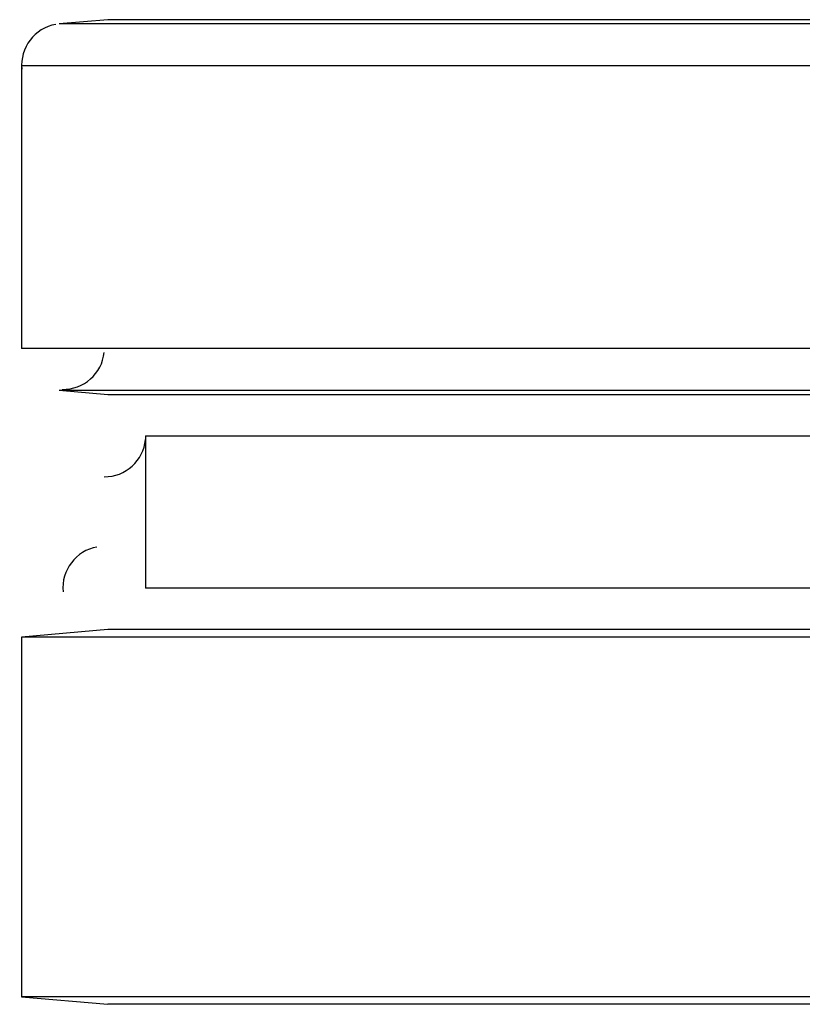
# Model space of a CAD drawing. Header units: inches. Extents: x 0 to 612, y 155 to 655.
# Tile 62 of 79: x 2 to 40, y 331 to 378. Entities that reach past the tile are written whole.
import ezdxf

# ---------------------------------------------------------------- set-up
doc = ezdxf.new("R2010")
doc.units = ezdxf.units.IN
doc.header["$MEASUREMENT"] = 0
doc.layers.add('Layer 1', color=7, linetype='Continuous')

# ---------------------------------------------------------------- blocks, each defined once
blk = doc.blocks.new('block 957')
at = {"layer": 'Layer 1', "color": 7, "lineweight": 25}
blk.add_lwpolyline([(6.27, 348.622), (2.11, 348.254)], dxfattribs=at)
blk = doc.blocks.new('block 956')
at = {"layer": 'Layer 1'}
blk.add_blockref('block 957', (0, 0), dxfattribs=at)
blk = doc.blocks.new('block 955')
at = {"layer": 'Layer 1'}
blk.add_blockref('block 956', (0, 0), dxfattribs=at)
blk = doc.blocks.new('block 960')
at = {"layer": 'Layer 1', "color": 7, "lineweight": 25}
blk.add_lwpolyline([(2.11, 330.914), (6.27, 330.547)], dxfattribs=at)
blk = doc.blocks.new('block 959')
at = {"layer": 'Layer 1'}
blk.add_blockref('block 960', (0, 0), dxfattribs=at)
blk = doc.blocks.new('block 958')
at = {"layer": 'Layer 1'}
blk.add_blockref('block 959', (0, 0), dxfattribs=at)
blk = doc.blocks.new('block 1020')
at = {"layer": 'Layer 1', "color": 7, "lineweight": 25}
blk.add_open_spline([(4.071, 360.212), (5.099, 360.187), (5.998, 360.981), (6.086, 361.995)], degree=3, dxfattribs=at)
blk = doc.blocks.new('block 1019')
at = {"layer": 'Layer 1'}
blk.add_blockref('block 1020', (0, 0), dxfattribs=at)
blk = doc.blocks.new('block 1018')
at = {"layer": 'Layer 1'}
blk.add_blockref('block 1019', (0, 0), dxfattribs=at)
blk = doc.blocks.new('block 1035')
at = {"layer": 'Layer 1', "color": 7, "lineweight": 25}
blk.add_lwpolyline([(2.11, 375.837), (2.11, 362.185)], dxfattribs=at)
blk = doc.blocks.new('block 1034')
at = {"layer": 'Layer 1'}
blk.add_blockref('block 1035', (0, 0), dxfattribs=at)
blk = doc.blocks.new('block 1033')
at = {"layer": 'Layer 1'}
blk.add_blockref('block 1034', (0, 0), dxfattribs=at)
blk = doc.blocks.new('block 1038')
at = {"layer": 'Layer 1', "color": 7, "lineweight": 25}
blk.add_open_spline([(3.753, 377.818), (2.747, 377.649), (2.018, 376.688), (2.118, 375.663)], degree=3, dxfattribs=at)
blk = doc.blocks.new('block 1037')
at = {"layer": 'Layer 1'}
blk.add_blockref('block 1038', (0, 0), dxfattribs=at)
blk = doc.blocks.new('block 1036')
at = {"layer": 'Layer 1'}
blk.add_blockref('block 1037', (0, 0), dxfattribs=at)
blk = doc.blocks.new('block 1047')
at = {"layer": 'Layer 1', "color": 7, "lineweight": 25}
blk.add_lwpolyline([(2.11, 348.254), (2.11, 330.914)], dxfattribs=at)
blk = doc.blocks.new('block 1046')
at = {"layer": 'Layer 1'}
blk.add_blockref('block 1047', (0, 0), dxfattribs=at)
blk = doc.blocks.new('block 1045')
at = {"layer": 'Layer 1'}
blk.add_blockref('block 1046', (0, 0), dxfattribs=at)
blk = doc.blocks.new('block 1065')
at = {"layer": 'Layer 1', "color": 7, "lineweight": 25}
blk.add_lwpolyline([(6.27, 378.048), (3.929, 377.842)], dxfattribs=at)
blk = doc.blocks.new('block 1064')
at = {"layer": 'Layer 1'}
blk.add_blockref('block 1065', (0, 0), dxfattribs=at)
blk = doc.blocks.new('block 1063')
at = {"layer": 'Layer 1'}
blk.add_blockref('block 1064', (0, 0), dxfattribs=at)
blk = doc.blocks.new('block 1071')
at = {"layer": 'Layer 1', "color": 7, "lineweight": 25}
blk.add_lwpolyline([(3.929, 360.18), (6.27, 359.973)], dxfattribs=at)
blk = doc.blocks.new('block 1070')
at = {"layer": 'Layer 1'}
blk.add_blockref('block 1071', (0, 0), dxfattribs=at)
blk = doc.blocks.new('block 1069')
at = {"layer": 'Layer 1'}
blk.add_blockref('block 1070', (0, 0), dxfattribs=at)
blk = doc.blocks.new('block 1086')
at = {"layer": 'Layer 1', "color": 7, "lineweight": 25}
blk.add_open_spline([(6.096, 355.995), (7.116, 355.984), (8.001, 356.787), (8.08, 357.794)], degree=3, dxfattribs=at)
blk = doc.blocks.new('block 1085')
at = {"layer": 'Layer 1'}
blk.add_blockref('block 1086', (0, 0), dxfattribs=at)
blk = doc.blocks.new('block 1084')
at = {"layer": 'Layer 1'}
blk.add_blockref('block 1085', (0, 0), dxfattribs=at)
blk = doc.blocks.new('block 1092')
at = {"layer": 'Layer 1', "color": 7, "lineweight": 25}
blk.add_open_spline([(5.746, 352.608), (4.739, 352.44), (4.01, 351.479), (4.11, 350.453)], degree=3, dxfattribs=at)
blk = doc.blocks.new('block 1091')
at = {"layer": 'Layer 1'}
blk.add_blockref('block 1092', (0, 0), dxfattribs=at)
blk = doc.blocks.new('block 1090')
at = {"layer": 'Layer 1'}
blk.add_blockref('block 1091', (0, 0), dxfattribs=at)
blk = doc.blocks.new('block 1143')
at = {"layer": 'Layer 1', "color": 7, "lineweight": 25}
blk.add_lwpolyline([(8.088, 357.968), (8.088, 350.627)], dxfattribs=at)
blk = doc.blocks.new('block 1142')
at = {"layer": 'Layer 1'}
blk.add_blockref('block 1143', (0, 0), dxfattribs=at)
blk = doc.blocks.new('block 1141')
at = {"layer": 'Layer 1'}
blk.add_blockref('block 1142', (0, 0), dxfattribs=at)
blk = doc.blocks.new('block 3008')
at = {"layer": 'Layer 1', "color": 7, "lineweight": 25}
blk.add_lwpolyline([(62.334, 348.254), (2.11, 348.254)], dxfattribs=at)
blk = doc.blocks.new('block 3007')
at = {"layer": 'Layer 1'}
blk.add_blockref('block 3008', (0, 0), dxfattribs=at)
blk = doc.blocks.new('block 3006')
at = {"layer": 'Layer 1'}
blk.add_blockref('block 3007', (0, 0), dxfattribs=at)
blk = doc.blocks.new('block 3011')
at = {"layer": 'Layer 1', "color": 7, "lineweight": 25}
blk.add_lwpolyline([(62.334, 330.914), (2.11, 330.914)], dxfattribs=at)
blk = doc.blocks.new('block 3010')
at = {"layer": 'Layer 1'}
blk.add_blockref('block 3011', (0, 0), dxfattribs=at)
blk = doc.blocks.new('block 3009')
at = {"layer": 'Layer 1'}
blk.add_blockref('block 3010', (0, 0), dxfattribs=at)
blk = doc.blocks.new('block 7540')
at = {"layer": 'Layer 1', "color": 7, "lineweight": 25}
blk.add_lwpolyline([(73.845, 348.622), (6.27, 348.622)], dxfattribs=at)
blk = doc.blocks.new('block 7539')
at = {"layer": 'Layer 1'}
blk.add_blockref('block 7540', (0, 0), dxfattribs=at)
blk = doc.blocks.new('block 7538')
at = {"layer": 'Layer 1'}
blk.add_blockref('block 7539', (0, 0), dxfattribs=at)
blk = doc.blocks.new('block 7543')
at = {"layer": 'Layer 1', "color": 7, "lineweight": 25}
blk.add_lwpolyline([(73.845, 330.547), (6.27, 330.547)], dxfattribs=at)
blk = doc.blocks.new('block 7542')
at = {"layer": 'Layer 1'}
blk.add_blockref('block 7543', (0, 0), dxfattribs=at)
blk = doc.blocks.new('block 7541')
at = {"layer": 'Layer 1'}
blk.add_blockref('block 7542', (0, 0), dxfattribs=at)
blk = doc.blocks.new('block 7591')
at = {"layer": 'Layer 1', "color": 7, "lineweight": 25}
blk.add_lwpolyline([(3.929, 360.18), (62.626, 360.18)], dxfattribs=at)
blk = doc.blocks.new('block 7590')
at = {"layer": 'Layer 1'}
blk.add_blockref('block 7591', (0, 0), dxfattribs=at)
blk = doc.blocks.new('block 7589')
at = {"layer": 'Layer 1'}
blk.add_blockref('block 7590', (0, 0), dxfattribs=at)
blk = doc.blocks.new('block 7594')
at = {"layer": 'Layer 1', "color": 7, "lineweight": 25}
blk.add_lwpolyline([(62.334, 362.185), (2.11, 362.185)], dxfattribs=at)
blk = doc.blocks.new('block 7593')
at = {"layer": 'Layer 1'}
blk.add_blockref('block 7594', (0, 0), dxfattribs=at)
blk = doc.blocks.new('block 7592')
at = {"layer": 'Layer 1'}
blk.add_blockref('block 7593', (0, 0), dxfattribs=at)
blk = doc.blocks.new('block 7606')
at = {"layer": 'Layer 1', "color": 7, "lineweight": 25}
blk.add_lwpolyline([(2.11, 375.837), (62.334, 375.837)], dxfattribs=at)
blk = doc.blocks.new('block 7605')
at = {"layer": 'Layer 1'}
blk.add_blockref('block 7606', (0, 0), dxfattribs=at)
blk = doc.blocks.new('block 7604')
at = {"layer": 'Layer 1'}
blk.add_blockref('block 7605', (0, 0), dxfattribs=at)
blk = doc.blocks.new('block 7609')
at = {"layer": 'Layer 1', "color": 7, "lineweight": 25}
blk.add_lwpolyline([(62.626, 377.842), (3.929, 377.842)], dxfattribs=at)
blk = doc.blocks.new('block 7608')
at = {"layer": 'Layer 1'}
blk.add_blockref('block 7609', (0, 0), dxfattribs=at)
blk = doc.blocks.new('block 7607')
at = {"layer": 'Layer 1'}
blk.add_blockref('block 7608', (0, 0), dxfattribs=at)
blk = doc.blocks.new('block 7621')
at = {"layer": 'Layer 1', "color": 7, "lineweight": 25}
blk.add_lwpolyline([(73.845, 378.048), (6.27, 378.048)], dxfattribs=at)
blk = doc.blocks.new('block 7620')
at = {"layer": 'Layer 1'}
blk.add_blockref('block 7621', (0, 0), dxfattribs=at)
blk = doc.blocks.new('block 7619')
at = {"layer": 'Layer 1'}
blk.add_blockref('block 7620', (0, 0), dxfattribs=at)
blk = doc.blocks.new('block 7627')
at = {"layer": 'Layer 1', "color": 7, "lineweight": 25}
blk.add_lwpolyline([(6.27, 359.973), (73.845, 359.973)], dxfattribs=at)
blk = doc.blocks.new('block 7626')
at = {"layer": 'Layer 1'}
blk.add_blockref('block 7627', (0, 0), dxfattribs=at)
blk = doc.blocks.new('block 7625')
at = {"layer": 'Layer 1'}
blk.add_blockref('block 7626', (0, 0), dxfattribs=at)
blk = doc.blocks.new('block 7636')
at = {"layer": 'Layer 1', "color": 7, "lineweight": 25}
blk.add_lwpolyline([(8.088, 357.968), (73.845, 357.968)], dxfattribs=at)
blk = doc.blocks.new('block 7635')
at = {"layer": 'Layer 1'}
blk.add_blockref('block 7636', (0, 0), dxfattribs=at)
blk = doc.blocks.new('block 7634')
at = {"layer": 'Layer 1'}
blk.add_blockref('block 7635', (0, 0), dxfattribs=at)
blk = doc.blocks.new('block 7642')
at = {"layer": 'Layer 1', "color": 7, "lineweight": 25}
blk.add_lwpolyline([(73.845, 350.627), (8.088, 350.627)], dxfattribs=at)
blk = doc.blocks.new('block 7641')
at = {"layer": 'Layer 1'}
blk.add_blockref('block 7642', (0, 0), dxfattribs=at)
blk = doc.blocks.new('block 7640')
at = {"layer": 'Layer 1'}
blk.add_blockref('block 7641', (0, 0), dxfattribs=at)
blk = doc.blocks.new('block 921')
at = {"layer": 'Layer 1'}
for name in ['block 1036', 'block 1063', 'block 7607', 'block 7619', 'block 1033', 'block 7604', 'block 7592', 'block 1018', 'block 1069', 'block 7589', 'block 7625', 'block 1084', 'block 1141', 'block 7634', 'block 1090', 'block 7640', 'block 955', 'block 1045', 'block 3006', 'block 7538', 'block 958', 'block 3009', 'block 7541']:
    blk.add_blockref(name, (0, 0), dxfattribs=at)
blk = doc.blocks.new('block 920')
at = {"layer": 'Layer 1'}
blk.add_blockref('block 921', (0, 0), dxfattribs=at)
blk = doc.blocks.new('block 2')
at = {"layer": 'Layer 1'}
blk.add_blockref('block 920', (0, 0), dxfattribs=at)

msp = doc.modelspace()

# ---------------------------------------------------------------- block references
at = {"layer": 'Layer 1'}
msp.add_blockref('block 2', (0, 0), dxfattribs=at)

doc.saveas('drawing.dxf')
